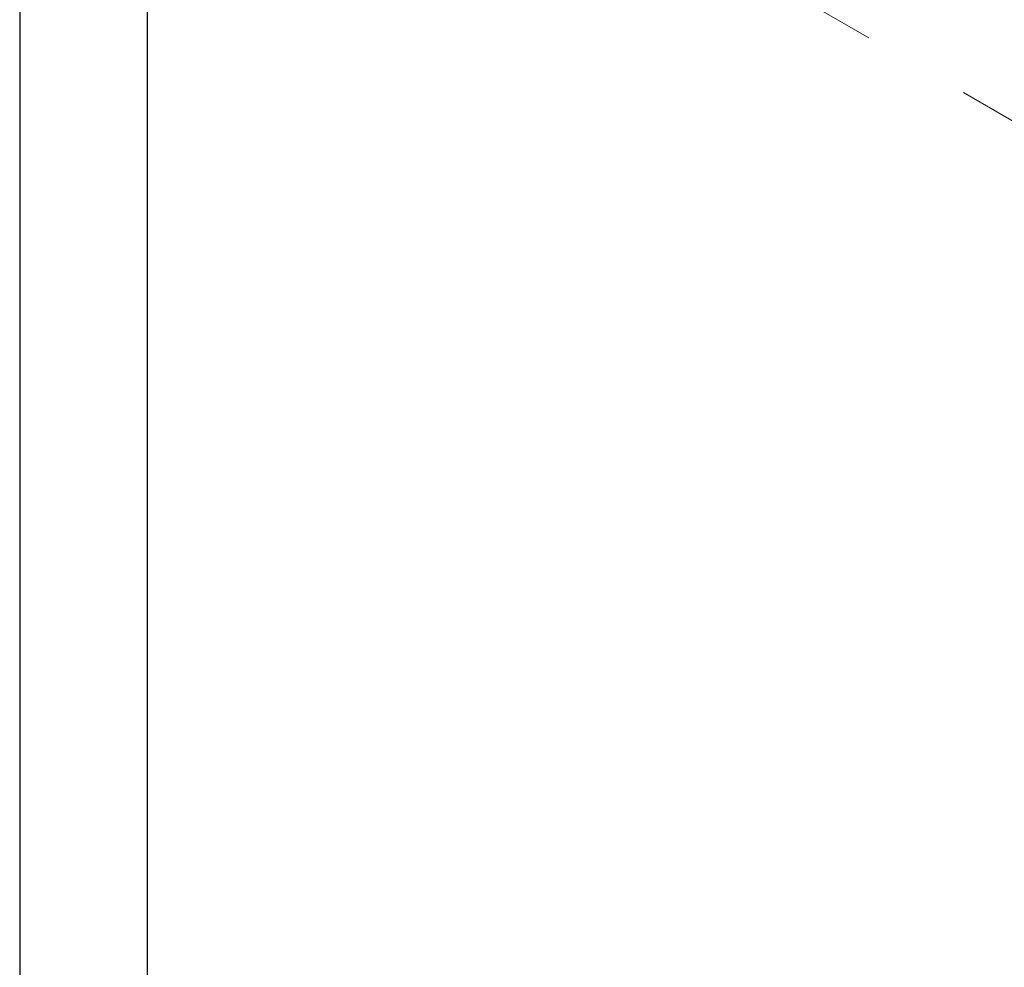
# Model space of a CAD drawing. Header units: millimetres. Extents: x -201 to 202, y 143 to 428.
# Tile 4 of 19: x 58 to 73, y 301 to 314. Entities that reach past the tile are written whole.
import ezdxf

# ---------------------------------------------------------------- set-up
doc = ezdxf.new("R2010")
doc.units = ezdxf.units.MM
doc.header["$LTSCALE"] = 0.25
doc.linetypes.add('CENTER', pattern=[50.8, 31.75, -6.35, 6.35, -6.35])
doc.layers.add('CENTER', color=1, linetype='CENTER', lineweight=9)
doc.layers.add('DIMENSION', color=6, linetype='Continuous', lineweight=9)
doc.styles.add('VS Standard', font='msgothic.ttc', dxfattribs={"height": 3})
doc.dimstyles.new('VS Standard x0.5', dxfattribs={"dimtxt": 3, "dimasz": 3, "dimexe": 0.5, "dimexo": 0.8, "dimgap": 0.5, "dimtad": 3, "dimlfac": 2, "dimrnd": 0.0001, "dimzin": 9, "dimdsep": 46, "dimtxsty": 'VS Standard', "dimcen": 0, "dimaunit": 1, "dimadec": 0, "dimazin": 2, "dimtfac": 1, "dimtmove": 0, "dimatfit": 3, "dimfxl": 1, "dimtolj": 1, "dimtzin": 0, "dimarcsym": 0})

# ---------------------------------------------------------------- blocks, each defined once
blk = doc.blocks.new('*D326')
at = {"layer": 'Defpoints', "color": 0}
for p in [(60.985, 319.642), (59.992, 317.42), (110.142, 317.42), (91.158, 307.833), (93.307, 300.97)]:
    blk.add_point(p, dxfattribs=at)
at = {"layer": 'DIMENSION', "color": 0, "lineweight": -2}
blk.add_arc((64.83, 317.42), 28.02, 336.1242, 353.8626, dxfattribs=at)
at = {"layer": 'DIMENSION', "color": 0}
for points in [[(93.188, 314.398), (92.19, 314.451), (92.849, 317.42)], [(90.006, 306.306), (90.897, 305.853), (89.092, 303.405)]]:
    blk.add_solid(points, dxfattribs=at)
at = {"layer": 'DIMENSION', "color": 0, "insert": (89.911, 310.697), "char_height": 3, "attachment_point": 5, "rotation": 74.9934, "style": 'VS Standard'}
blk.add_mtext('\\A1;30%%d', dxfattribs=at)
blk = doc.blocks.new('*D327')
at = {"layer": 'Defpoints', "color": 0}
for p in [(60.117, 317.545), (110.017, 317.545), (110.017, 296.291)]:
    blk.add_point(p, dxfattribs=at)
at = {"layer": 'DIMENSION', "color": 0, "lineweight": -2}
for p, q in [((60.117, 316.745), (60.117, 295.791)), ((110.017, 316.745), (110.017, 295.791)), ((63.117, 296.291), (107.017, 296.291))]:
    blk.add_line(p, q, dxfattribs=at)
at = {"layer": 'DIMENSION', "color": 0}
for points in [[(63.117, 296.791), (63.117, 295.791), (60.117, 296.291)], [(107.017, 295.791), (107.017, 296.791), (110.017, 296.291)]]:
    blk.add_solid(points, dxfattribs=at)
at = {"layer": 'DIMENSION', "color": 0, "insert": (85.067, 298.534), "char_height": 3, "attachment_point": 5, "style": 'VS Standard'}
blk.add_mtext('\\A1;φ\\A1;99.8', dxfattribs=at)
blk = doc.blocks.new('*D328')
at = {"layer": 'Defpoints', "color": 0}
for p in [(58.267, 317.67), (111.867, 317.67), (111.867, 286.714)]:
    blk.add_point(p, dxfattribs=at)
at = {"layer": 'DIMENSION', "color": 0, "lineweight": -2}
for p, q in [((58.267, 316.87), (58.267, 286.214)), ((111.867, 316.87), (111.867, 286.214)), ((61.267, 286.714), (108.867, 286.714))]:
    blk.add_line(p, q, dxfattribs=at)
at = {"layer": 'DIMENSION', "color": 0}
for points in [[(61.267, 287.214), (61.267, 286.214), (58.267, 286.714)], [(108.867, 286.214), (108.867, 287.214), (111.867, 286.714)]]:
    blk.add_solid(points, dxfattribs=at)
at = {"layer": 'DIMENSION', "color": 0, "insert": (85.067, 288.959), "char_height": 3, "attachment_point": 5, "style": 'VS Standard'}
blk.add_mtext('\\A1;φ\\A1;107.2', dxfattribs=at)

msp = doc.modelspace()

# ---------------------------------------------------------------- linework, layer by layer
at = {"layer": 'CENTER'}
msp.add_line((60.9846, 319.6415), (93.3074, 300.9699), dxfattribs=at)

# ---------------------------------------------------------------- dimensions: what is measured, and where the dimension line sits
at = {"layer": 'DIMENSION'}
dim = msp.add_angular_dim_2l(base=(91.1582, 307.8329), line1=((110.1416, 317.4203), (59.9916, 317.4203)), line2=((60.9846, 319.6415), (93.3074, 300.9699)), dimstyle='VS Standard x0.5', override={"dimtad": 1}, dxfattribs=at)
dim.commit()
dim.dimension.update_dxf_attribs({"geometry": '*D326', "text_midpoint": (89.9106, 310.6968)})
dim = msp.add_linear_dim(base=(111.8666, 286.7144), p1=(58.2666, 317.6703), p2=(111.8666, 317.6703), text='φ\\A1;<>', dimstyle='VS Standard x0.5', dxfattribs=at)
dim.commit()
dim.dimension.update_dxf_attribs({"geometry": '*D328', "text_midpoint": (85.0666, 286.7144), "dimtype": 160})
dim = msp.add_linear_dim(base=(110.0166, 296.2906), p1=(60.1166, 317.5453), p2=(110.0166, 317.5453), text='φ\\A1;<>', dimstyle='VS Standard x0.5', dxfattribs=at)
dim.commit()
dim.dimension.update_dxf_attribs({"geometry": '*D327', "text_midpoint": (85.0666, 298.5342)})

doc.saveas('drawing.dxf')
